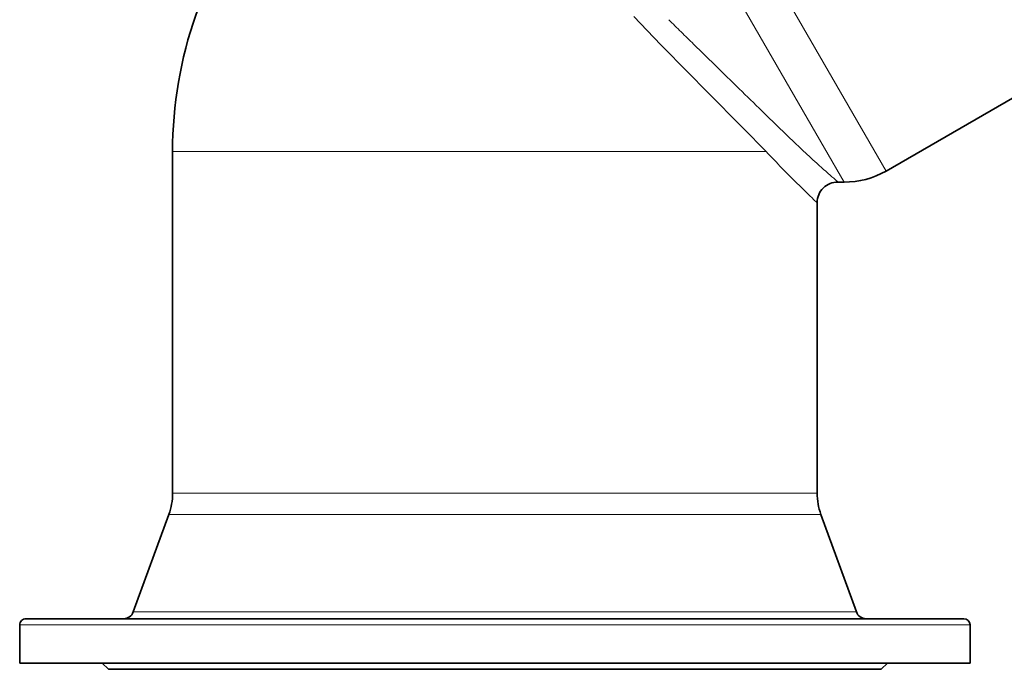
# Model space of a CAD drawing. Header units: inches. Extents: x 2797 to 3517, y 163 to 889.
# Tile 12 of 26: x 3331 to 3427, y 375 to 438. Entities that reach past the tile are written whole.
import ezdxf

# ---------------------------------------------------------------- set-up
doc = ezdxf.new("R2010")
doc.units = ezdxf.units.IN
doc.header["$MEASUREMENT"] = 0

msp = doc.modelspace()

# ---------------------------------------------------------------- linework, layer by layer
at = {"color": 7, "lineweight": 13}
for p, q in [((3415.258, 423.52), (3402.92, 444.89)), ((3400.069, 441.698), (3409.292, 425.723)), ((3346.174, 425.4), (3403.638, 425.4)), ((3377.374, 392.303), (3346.174, 392.303)), ((3408.574, 392.303), (3377.374, 392.303)), ((3377.374, 390.25), (3345.812, 390.25)), ((3408.936, 390.25), (3377.374, 390.25)), ((3342.374, 380.803), (3346.658, 380.803)), ((3346.658, 380.803), (3394.154, 380.803)), ((3394.154, 380.803), (3412.375, 380.803)), ((3331.374, 379.545), (3337.005, 379.545)), ((3337.005, 379.545), (3399.428, 379.545)), ((3399.428, 379.545), (3423.374, 379.545))]:
    msp.add_line(p, q, dxfattribs=at)
at = {"color": 7, "lineweight": 35}
for p, q in [((3445.776, 441.139), (3415.258, 423.52)), ((3346.174, 392.303), (3346.174, 425.4)), ((3408.574, 392.303), (3408.574, 420.454)), ((3345.812, 390.25), (3342.374, 380.803)), ((3408.936, 390.25), (3412.375, 380.803)), ((3355.937, 380.145), (3360.162, 380.145)), ((3360.162, 380.145), (3364.592, 380.145)), ((3364.592, 380.145), (3369.16, 380.145)), ((3369.16, 380.145), (3373.79, 380.145)), ((3373.79, 380.145), (3378.409, 380.145)), ((3378.409, 380.145), (3382.946, 380.145)), ((3382.946, 380.145), (3387.337, 380.145)), ((3387.337, 380.145), (3391.527, 380.145)), ((3331.374, 375.845), (3423.374, 375.845)), ((3414.774, 375.245), (3339.974, 375.245))]:
    msp.add_line(p, q, dxfattribs=at)
at = {"color": 7, "lineweight": 13, "ltscale": 0.47269}
msp.add_line((3409.292, 425.723), (3411.183, 422.448), dxfattribs=at)
at = {"color": 7, "lineweight": 13, "ltscale": 0.039814}
msp.add_line((3410.353, 422.663), (3410.593, 422.454), dxfattribs=at)
at = {"color": 7, "lineweight": 35, "ltscale": 0.073737}
msp.add_line((3410.593, 422.454), (3411.183, 422.448), dxfattribs=at)
at = {"color": 7, "lineweight": 35, "ltscale": 0.4625}
for p, q in [((3331.374, 375.845), (3331.374, 379.545)), ((3423.374, 375.845), (3423.374, 379.545))]:
    msp.add_line(p, q, dxfattribs=at)
at = {"color": 7, "lineweight": 35, "ltscale": 0.00611}
msp.add_line((3331.974, 380.145), (3332.023, 380.145), dxfattribs=at)
at = {"color": 7, "lineweight": 35, "ltscale": 0.044595}
msp.add_line((3332.023, 380.145), (3332.38, 380.145), dxfattribs=at)
at = {"color": 7, "lineweight": 35, "ltscale": 0.081418}
msp.add_line((3332.38, 380.145), (3333.031, 380.145), dxfattribs=at)
at = {"color": 7, "lineweight": 35, "ltscale": 0.111108}
msp.add_line((3333.031, 380.145), (3333.92, 380.145), dxfattribs=at)
at = {"color": 7, "lineweight": 35, "ltscale": 0.134399}
msp.add_line((3333.92, 380.145), (3334.995, 380.145), dxfattribs=at)
at = {"color": 7, "lineweight": 35, "ltscale": 0.317087}
msp.add_line((3334.995, 380.145), (3337.532, 380.145), dxfattribs=at)
at = {"color": 7, "lineweight": 35, "ltscale": 0.264618}
msp.add_line((3337.532, 380.145), (3339.649, 380.145), dxfattribs=at)
at = {"color": 7, "lineweight": 35, "ltscale": 0.313602}
msp.add_line((3339.649, 380.145), (3342.158, 380.145), dxfattribs=at)
at = {"color": 7, "lineweight": 35, "ltscale": 0.362659}
msp.add_line((3342.158, 380.145), (3345.059, 380.145), dxfattribs=at)
at = {"color": 7, "lineweight": 35, "ltscale": 0.410284}
msp.add_line((3345.059, 380.145), (3348.341, 380.145), dxfattribs=at)
at = {"color": 7, "lineweight": 35, "ltscale": 0.454834}
msp.add_line((3348.341, 380.145), (3351.98, 380.145), dxfattribs=at)
at = {"color": 7, "lineweight": 35, "ltscale": 0.494623}
msp.add_line((3351.98, 380.145), (3355.937, 380.145), dxfattribs=at)
at = {"color": 7, "lineweight": 35, "ltscale": 0.493143}
msp.add_line((3391.527, 380.145), (3395.472, 380.145), dxfattribs=at)
at = {"color": 7, "lineweight": 35, "ltscale": 0.458508}
msp.add_line((3395.472, 380.145), (3399.14, 380.145), dxfattribs=at)
at = {"color": 7, "lineweight": 35, "ltscale": 0.436496}
msp.add_line((3399.14, 380.145), (3402.632, 380.145), dxfattribs=at)
at = {"color": 7, "lineweight": 35, "ltscale": 0.42431}
msp.add_line((3402.632, 380.145), (3406.027, 380.145), dxfattribs=at)
at = {"color": 7, "lineweight": 35, "ltscale": 0.404535}
msp.add_line((3406.027, 380.145), (3409.263, 380.145), dxfattribs=at)
at = {"color": 7, "lineweight": 35, "ltscale": 0.376843}
msp.add_line((3409.263, 380.145), (3412.278, 380.145), dxfattribs=at)
at = {"color": 7, "lineweight": 35, "ltscale": 0.341278}
msp.add_line((3412.278, 380.145), (3415.008, 380.145), dxfattribs=at)
at = {"color": 7, "lineweight": 35, "ltscale": 0.298297}
msp.add_line((3415.008, 380.145), (3417.394, 380.145), dxfattribs=at)
at = {"color": 7, "lineweight": 35, "ltscale": 0.24881}
msp.add_line((3417.394, 380.145), (3419.385, 380.145), dxfattribs=at)
at = {"color": 7, "lineweight": 35, "ltscale": 0.194128}
msp.add_line((3419.385, 380.145), (3420.938, 380.145), dxfattribs=at)
at = {"color": 7, "lineweight": 35, "ltscale": 0.135889}
msp.add_line((3420.938, 380.145), (3422.025, 380.145), dxfattribs=at)
at = {"color": 7, "lineweight": 35, "ltscale": 0.075952}
msp.add_line((3422.025, 380.145), (3422.632, 380.145), dxfattribs=at)
at = {"color": 7, "lineweight": 35, "ltscale": 0.015497}
msp.add_line((3422.632, 380.145), (3422.756, 380.145), dxfattribs=at)
at = {"color": 7, "lineweight": 35, "ltscale": 0.00224}
msp.add_line((3422.756, 380.145), (3422.774, 380.145), dxfattribs=at)
at = {"color": 7, "lineweight": 35, "ltscale": 0.106066}
for p, q in [((3339.974, 375.245), (3339.374, 375.845)), ((3414.774, 375.245), (3415.374, 375.845))]:
    msp.add_line(p, q, dxfattribs=at)
at = {"color": 7, "lineweight": 13}
for points in [[(3390.812, 438.488), (3392.128, 437.128), (3393.456, 435.763), (3396.113, 433.043), (3397.903, 431.219), (3401.407, 427.66), (3403.638, 425.4)], [(3405.171, 423.804), (3405.424, 423.546), (3405.671, 423.296), (3405.911, 423.055), (3406.086, 422.879), (3406.257, 422.708), (3406.586, 422.382), (3406.895, 422.077), (3407.183, 421.795), (3407.418, 421.566), (3407.635, 421.356), (3407.88, 421.119), (3408.091, 420.916), (3408.236, 420.776), (3408.574, 420.454)]]:
    msp.add_lwpolyline(points, dxfattribs=at)
at = {"color": 7, "lineweight": 35}
for centre, radius, start, end in [((3386.174, 425.4), 40, 141.38274, 180), ((3411.258, 430.448), 8, 269.46153, 300), ((3410.574, 420.454), 2, 89.46176, 179.99979), ((3340.174, 392.303), 6, 340, 0), ((3414.574, 392.303), 6, 180, 200.00001), ((3341.434, 381.145), 1, 270.35198, 340), ((3413.315, 381.145), 1, 200.00028, 269.64637), ((3331.974, 379.545), 0.6, 89.99946, 180.00004), ((3422.774, 379.545), 0.6, 0.00073, 89.99367)]:
    msp.add_arc(centre, radius, start, end, dxfattribs=at)
at = {"color": 7, "lineweight": 13}
for centre, radius, start, end in [((4305.996, 1361.737), 1297.813, 225.366945, 225.441735), ((4382.493, 1439.484), 1406.884, 225.443484, 225.512278), ((4620.088, 1681.201), 1745.821, 225.50848, 225.618009), ((5149.748, 2221.905), 2502.723, 225.609895, 225.683893), ((5756.111, 2842.395), 3370.296, 225.677664, 225.729628), ((6180.076, 3276.872), 3977.352, 225.725352, 225.765691), ((3477.826, 501.411), 103.68, 225.76423, 226.38836), ((3483.346, 507.195), 111.675, 226.38455, 226.92445), ((3484.69, 501.703), 111.318, 223.27124, 224.41012), ((3489.175, 513.415), 120.199, 226.92005, 227.86479), ((3497.941, 523.016), 133.2, 227.83927, 228.48321), ((3502.287, 527.84), 139.693, 228.46019, 228.84384)]:
    msp.add_arc(centre, radius, start, end, dxfattribs=at)

doc.saveas('drawing.dxf')
